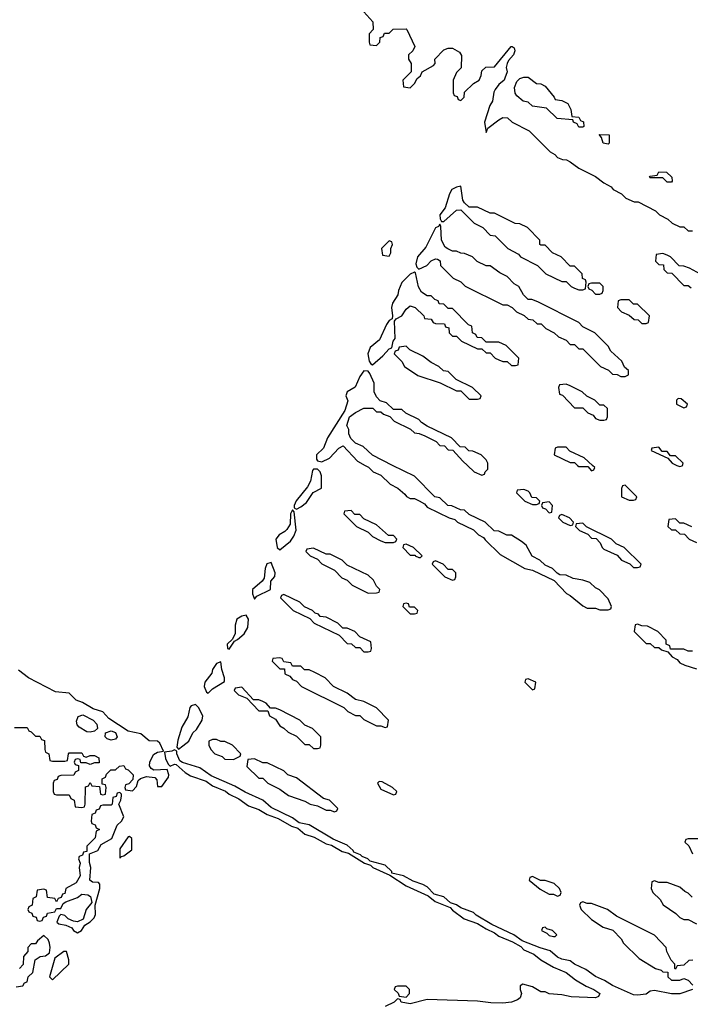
# Model space of a CAD drawing. Header units: inches. Extents: x 2769577 to 2880010, y 685631 to 825129.
# Tile 83 of 155: x 2785295 to 2788480, y 757439 to 762117. Entities that reach past the tile are written whole.
import ezdxf

# ---------------------------------------------------------------- set-up
doc = ezdxf.new("R2010")
doc.units = ezdxf.units.IN
doc.header["$MEASUREMENT"] = 0
doc.layers.add('C7785', color=7, linetype='Continuous')
doc.layers.add('C7786', color=7, linetype='Continuous')

msp = doc.modelspace()

# ---------------------------------------------------------------- linework, layer by layer
at = {"layer": 'C7785', "color": 4, "elevation": 4}
for points in [[(2786710, 759982), (2786690, 759982), (2786684.9, 759975.1), (2786675.5, 759924.5), (2786662, 759898), (2786608.1, 759831.9), (2786598, 759810), (2786598, 759798), (2786610, 759792), (2786630, 759802.8), (2786656.5, 759823.5), (2786689, 759871), (2786728, 759892), (2786728.7, 759950), (2786722, 759970)], [(2788170, 759906), (2788158, 759902), (2788154, 759890), (2788154, 759850), (2788190, 759834), (2788210, 759834), (2788222, 759838), (2788226, 759850)], [(2787690, 759886), (2787658, 759882), (2787654, 759870), (2787694, 759830), (2787730, 759814), (2787750, 759814), (2787762, 759818), (2787766, 759830), (2787750, 759846), (2787727.3, 759847.3), (2787718, 759870), (2787710, 759878)], [(2787810, 759826), (2787778, 759822), (2787774, 759810), (2787778, 759798), (2787792.7, 759792.7), (2787810, 759774), (2787822, 759778), (2787826, 759810)], [(2786590, 759788), (2786581, 759770), (2786578.8, 759721.2), (2786564.5, 759695.5), (2786554.8, 759685.2), (2786526.8, 759670), (2786511, 759650), (2786518, 759610), (2786530, 759598), (2786580.4, 759639.6), (2786596.4, 759663.6), (2786607.3, 759692.7), (2786599, 759779)], [(2786870, 759786), (2786838, 759782), (2786834, 759770), (2786894, 759710), (2786950, 759682), (2786970, 759662), (2787010, 759642), (2787030, 759634), (2787070, 759634), (2787082, 759638), (2787086, 759650), (2787070, 759666), (2787047.3, 759667.3), (2786990, 759718), (2786930, 759746), (2786910, 759766), (2786887.3, 759767.3)], [(2787870, 759766), (2787858, 759762), (2787854, 759750), (2787874, 759730), (2787910, 759714), (2787922, 759718), (2787926, 759730), (2787906, 759750)], [(2787970, 759726), (2787938, 759722), (2787934, 759710), (2787954, 759690), (2787992.7, 759672.7), (2788010, 759654), (2788032.7, 759652.7), (2788052.7, 759632.7), (2788062, 759610), (2788070, 759602), (2788132.7, 759572.7), (2788154, 759550), (2788192.7, 759532.7), (2788210, 759514), (2788230, 759514), (2788242, 759518), (2788246, 759530), (2788166, 759610), (2788127.3, 759627.3), (2788106, 759650), (2787987.3, 759707.3)], [(2786690, 759606), (2786658, 759602), (2786654, 759590), (2786674, 759570), (2786710, 759554), (2786730, 759532), (2786790, 759502), (2786825.4, 759465.4), (2786850, 759454), (2786874, 759430), (2786950, 759392), (2786990, 759394), (2787002, 759398), (2787006, 759410), (2786990, 759426), (2786974.6, 759454.6), (2786950, 759478), (2786850, 759526), (2786826, 759550), (2786770, 759578), (2786750, 759578)], [(2787130, 759626), (2787118, 759622), (2787114, 759610), (2787150, 759574), (2787174, 759574), (2787174, 759570), (2787190, 759562), (2787198, 759562), (2787206, 759570), (2787166, 759610)], [(2786490, 759538), (2786468.1, 759531.9), (2786460.7, 759510), (2786455.3, 759464.7), (2786446.8, 759450), (2786400.7, 759410), (2786401, 759390), (2786410, 759364.7), (2786422, 759378), (2786486, 759410), (2786488, 759450), (2786507.3, 759472.7), (2786508, 759490)], [(2787270, 759546), (2787258, 759542), (2787254, 759530), (2787314, 759470), (2787350, 759454), (2787362, 759458), (2787366, 759470), (2787366, 759490), (2787350, 759506), (2787330, 759506), (2787306, 759530)], [(2786550, 759386), (2786538, 759382), (2786534, 759370), (2786594, 759310), (2786672.7, 759272.7), (2786694, 759250), (2786812.7, 759192.7), (2786850, 759154), (2786871.6, 759151.6), (2786890, 759134), (2786910, 759134), (2786930, 759114), (2786950, 759114), (2786962, 759118), (2786966, 759130), (2786962, 759162), (2786910, 759186), (2786886, 759210), (2786850, 759226), (2786830, 759226), (2786806, 759250), (2786750, 759278), (2786722, 759282), (2786713.6, 759293.6), (2786698, 759298), (2786686, 759310), (2786647.3, 759327.3), (2786626, 759350)], [(2787130, 759346), (2787118, 759342), (2787114, 759330), (2787150, 759294), (2787170, 759294), (2787182, 759298), (2787186, 759310), (2787170, 759326), (2787146, 759326), (2787142, 759342)], [(2786370, 759288), (2786350, 759284), (2786326, 759270), (2786319.1, 759240.9), (2786318.5, 759201.5), (2786306.4, 759173.6), (2786281, 759150), (2786282, 759130), (2786290, 759126), (2786315.3, 759164.7), (2786330, 759172), (2786360.4, 759199.6), (2786378, 759230), (2786382, 759270)], [(2786250, 759066), (2786230, 759058), (2786211.3, 759030), (2786206.8, 759013.2), (2786174.8, 758970), (2786171, 758950), (2786182, 758922), (2786190, 758918), (2786210, 758938), (2786267.3, 758972.7), (2786268, 758990), (2786255.3, 759030)], [(2786530, 759086), (2786498, 759082), (2786494, 759070), (2786530, 759034), (2786552.7, 759032.7), (2786554, 759010), (2786578, 758998), (2786590, 758982), (2786610, 758974), (2786634, 758950), (2786834, 758850), (2786854, 758830), (2786890, 758812), (2786910.9, 758810.9), (2786930, 758792), (2786990, 758762), (2787010, 758762), (2787030, 758754), (2787042, 758758), (2787046, 758790), (2786990, 758848), (2786930, 758878), (2786890, 758888), (2786850, 758918), (2786786, 758950), (2786746, 758990), (2786696.4, 759016.4), (2786670, 759028), (2786648.4, 759028.4), (2786630, 759046), (2786590, 759046), (2786582, 759062), (2786550, 759066), (2786542, 759082)], [(2787710, 758986), (2787698, 758982), (2787694, 758970), (2787730, 758934), (2787742, 758938), (2787746, 758970)], [(2786350, 758946), (2786318, 758942), (2786314, 758930), (2786334, 758910), (2786374, 758894), (2786430, 758834), (2786474, 758834), (2786482, 758810), (2786510, 758794), (2786530, 758762), (2786550, 758752), (2786570, 758732), (2786610, 758714), (2786650, 758674), (2786670, 758674), (2786690, 758654), (2786710, 758654), (2786722, 758658), (2786726, 758670), (2786726, 758710), (2786686, 758750), (2786650, 758766), (2786626, 758790), (2786530, 758838), (2786510, 758846), (2786486, 758846), (2786466, 758870), (2786450, 758878), (2786430, 758886), (2786406, 758886)], [(2786130, 758864), (2786110, 758857.2), (2786102.8, 758850), (2786094, 758806), (2786064.5, 758755.5), (2786045.3, 758694.7), (2786041.4, 758661.4), (2786050, 758651.3), (2786070, 758667.3), (2786098, 758690), (2786118, 758730), (2786135.3, 758744.7), (2786162, 758790), (2786164, 758810), (2786144, 758850)], [(2785630, 758731.8), (2785614, 758734), (2785576.9, 758756.9), (2785567.5, 758767.5), (2785564.2, 758784.2), (2785573.1, 758806.9), (2785595.3, 758815.3), (2785643.8, 758790), (2785661.6, 758770), (2785664.9, 758750), (2785650, 758737)], [(2785730, 758694), (2785710, 758700.9), (2785700.9, 758710), (2785702.7, 758730), (2785730, 758739.5), (2785750.3, 758730.4), (2785758, 758710), (2785750, 758699.3)], [(2786230, 758698), (2786210, 758698), (2786194, 758690), (2786194, 758670), (2786202, 758650), (2786222, 758630), (2786256, 758616), (2786270, 758604.7), (2786310, 758602), (2786342, 758618), (2786346, 758630), (2786306, 758670), (2786270, 758688), (2786250, 758688)], [(2786410, 758606), (2786378, 758602), (2786374, 758570), (2786430, 758514), (2786450, 758514), (2786474, 758490), (2786530, 758462), (2786571.1, 758431.1), (2786650, 758404.7), (2786674, 758390), (2786710, 758382), (2786750, 758362), (2786770, 758362), (2786790, 758354), (2786802, 758358), (2786806, 758370), (2786766, 758410), (2786738, 758418), (2786610, 758515.3), (2786569, 758529), (2786550, 758548), (2786470, 758586), (2786450, 758586)], [(2787002, 758498), (2786994, 758490), (2787010, 758462), (2787070, 758434), (2787082, 758438), (2787086, 758450), (2787066, 758470), (2787016.4, 758496.4)], [(2785770, 758446), (2785758, 758442), (2785752.7, 758427.3), (2785738, 758422), (2785734, 758390), (2785730, 758386), (2785690, 758386), (2785678, 758382), (2785672.7, 758367.3), (2785658, 758362), (2785652.7, 758347.3), (2785638, 758342), (2785634, 758310), (2785638, 758298), (2785652.7, 758292.7), (2785658, 758278), (2785674, 758270), (2785658, 758262), (2785654, 758230), (2785614, 758190), (2785614, 758166), (2785598, 758162), (2785592.7, 758147.3), (2785578, 758142), (2785574, 758130), (2785582, 758110), (2785578, 758090), (2785582, 758050), (2785563.6, 758016.4), (2785514, 757990), (2785510, 757966), (2785498, 757962), (2785492.7, 757947.3), (2785478, 757942), (2785470, 757926), (2785462, 757942), (2785427.3, 757947.3), (2785422, 757982), (2785410, 757986), (2785378, 757982), (2785374, 757950), (2785358, 757942), (2785354, 757910), (2785338, 757902), (2785334, 757890), (2785338, 757878), (2785352.7, 757872.7), (2785358, 757858), (2785372.7, 757852.7), (2785378, 757838), (2785390, 757834), (2785402, 757838), (2785407.3, 757852.7), (2785422, 757858), (2785427.3, 757872.7), (2785462, 757878), (2785470, 757894), (2785490, 757894), (2785502, 757918), (2785513.6, 757926.4), (2785570, 757947.3), (2785590, 757962.8), (2785618.8, 757958.8), (2785631, 757951), (2785636.9, 757923.1), (2785611, 757890), (2785596.8, 757843.2), (2785570, 757832), (2785550, 757834.5), (2785525.6, 757845.6), (2785510, 757862), (2785490, 757866), (2785482, 757858), (2785472, 757830), (2785481, 757821), (2785514.8, 757814.8), (2785542, 757802), (2785551.3, 757790), (2785570, 757778.8), (2785588.7, 757790), (2785604.7, 757815.3), (2785630, 757831.3), (2785648.7, 757850), (2785654.6, 757865.4), (2785654, 757910), (2785675.3, 757990), (2785675.3, 758010), (2785670, 758018), (2785640.4, 758020.4), (2785628, 758030), (2785633.2, 758090), (2785627.3, 758112.7), (2785626, 758154), (2785666, 758170), (2785681.2, 758198.8), (2785732.1, 758227.9), (2785757.2, 758290), (2785779, 758310), (2785789, 758330), (2785766, 758390), (2785775.3, 758410), (2785778, 758430), (2785778, 758438)], [(2785816.4, 758236.4), (2785810, 758235.3), (2785770, 758178), (2785770, 758134), (2785778, 758142), (2785790, 758144.7), (2785827.3, 758172.7), (2785827.3, 758227.3)], [(2787730, 758046), (2787718, 758042), (2787714, 758030), (2787766.8, 757986.8), (2787810, 757962), (2787830, 757962), (2787850, 757954), (2787862, 757958), (2787866, 757970), (2787858, 757990), (2787833.2, 758013.2), (2787790, 758028), (2787768, 758028)], [(2787790, 757806), (2787778, 757802), (2787774, 757790), (2787798, 757778), (2787810, 757766), (2787830, 757762), (2787838, 757762), (2787846, 757770), (2787826, 757790), (2787798, 757798)], [(2785518, 757690), (2785504.7, 757690), (2785462, 757658), (2785436, 757570), (2785450, 757556), (2785528, 757630), (2785528.7, 757650)], [(2787130, 757526), (2787090, 757526), (2787078, 757522), (2787074, 757510), (2787092.7, 757492.7), (2787098, 757478), (2787130, 757474), (2787146, 757490), (2787146, 757510)]]:
    msp.add_lwpolyline(points, close=True, dxfattribs=at)
for points in [[(2786936, 760000), (2786951.6, 759991.6), (2786974, 759970), (2787010, 759954), (2787054, 759910), (2787090.9, 759890.9), (2787123.6, 759863.6), (2787131.6, 759851.6), (2787150, 759842), (2787170, 759842), (2787191.6, 759831.6), (2787216.9, 759816.9), (2787230, 759802), (2787334, 759750), (2787362, 759742), (2787374, 759730), (2787450, 759694), (2787474, 759670), (2787498, 759658), (2787505.4, 759645.4), (2787576.9, 759576.9), (2787694, 759510), (2787730, 759502), (2787832.7, 759452.7), (2787891.6, 759391.6), (2787910, 759382), (2787970, 759332), (2787990, 759322), (2788030, 759322), (2788050, 759314), (2788090, 759314), (2788102, 759318), (2788106, 759330), (2788090, 759366), (2788048.4, 759408.4), (2788030, 759418), (2788003.1, 759443.1), (2787970, 759455.3), (2787923.1, 759463.1), (2787890, 759478), (2787860.4, 759480.4), (2787847.3, 759487.3), (2787826, 759510), (2787790, 759526), (2787766, 759550), (2787728.9, 759568.9), (2787700.4, 759620.4), (2787678, 759638), (2787630, 759668), (2787608.9, 759668.9), (2787570, 759688), (2787548.4, 759688.4), (2787506, 759730), (2787430, 759766), (2787407.3, 759787.3), (2787388.4, 759788.4), (2787347.3, 759807.3), (2787328.7, 759808.7), (2787290, 759846), (2787266, 759850), (2787170, 759948), (2787066, 760000)], [(2787421.1, 760000), (2787454, 759970), (2787490, 759954), (2787502, 759958), (2787506, 759970), (2787518, 759982), (2787518, 760000)], [(2787944, 760000), (2787950, 759994), (2787994, 759994), (2788010, 759974), (2788022, 759978), (2788026, 759990), (2788015.3, 760000)], [(2788416.5, 760000), (2788430, 759994), (2788442, 759998), (2788442.7, 760000)], [(2788488, 759708), (2788450, 759726), (2788430, 759726), (2788410, 759746), (2788378, 759742), (2788374, 759710), (2788390, 759694), (2788410, 759694), (2788430, 759674), (2788452.7, 759672.7), (2788474, 759650), (2788510, 759634)], [(2788490, 759118), (2788470, 759118), (2788450, 759126), (2788386, 759126), (2788382, 759142), (2788366, 759150), (2788366, 759170), (2788326, 759210), (2788276.4, 759236.4), (2788250, 759238), (2788230, 759246), (2788218, 759242), (2788214, 759210), (2788270, 759154), (2788290, 759154), (2788310, 759134), (2788330, 759134), (2788343.6, 759123.6), (2788374, 759114), (2788394, 759090), (2788416.9, 759076.9), (2788430, 759062), (2788454, 759050), (2788510, 759034)], [(2785270, 758754), (2785330, 758754), (2785338, 758738), (2785350, 758734), (2785370, 758714), (2785390, 758714), (2785398, 758698), (2785412.7, 758692.7), (2785414, 758650), (2785418, 758638), (2785434, 758630), (2785438, 758598), (2785450, 758594), (2785510, 758594), (2785522, 758598), (2785526, 758630), (2785530, 758634), (2785590, 758634), (2785598, 758618), (2785610, 758614), (2785630, 758622), (2785650, 758622), (2785671.1, 758611.1), (2785672.7, 758587.3), (2785650, 758586), (2785630, 758578), (2785610, 758586), (2785586, 758586), (2785582, 758602), (2785570, 758606), (2785558, 758602), (2785554, 758590), (2785558, 758578), (2785574, 758574), (2785574, 758550), (2785558, 758542), (2785552.7, 758527.3), (2785490, 758526), (2785478, 758522), (2785472.7, 758507.3), (2785458, 758502), (2785454, 758490), (2785454, 758450), (2785458, 758438), (2785470, 758434), (2785530, 758434), (2785538, 758418), (2785554, 758410), (2785558, 758378), (2785590, 758374), (2785602, 758378), (2785606, 758390), (2785607.3, 758472.7), (2785622, 758478), (2785630, 758494), (2785638, 758478), (2785674, 758474), (2785678, 758438), (2785690, 758434), (2785702, 758438), (2785706, 758470), (2785702, 758482), (2785686, 758486), (2785686, 758510), (2785702, 758518), (2785707.3, 758532.7), (2785727.3, 758552.7), (2785750, 758554), (2785768.4, 758571.6), (2785790, 758574), (2785798, 758558), (2785810, 758554), (2785834, 758530), (2785832.7, 758507.3), (2785812.7, 758487.3), (2785798, 758482), (2785794, 758470), (2785798, 758458), (2785830, 758454), (2785850, 758474), (2785858, 758502), (2785868, 758512), (2785898, 758522), (2785936.3, 758516.3), (2785946.4, 758506.4), (2785950, 758474), (2785970, 758474), (2786002, 758518), (2786004, 758530), (2785995.3, 758555.3), (2785932.5, 758552.5), (2785920.1, 758560.1), (2785912.1, 758572.1), (2785913, 758590), (2785930, 758626), (2785950, 758638), (2785977.2, 758642.8), (2785960.7, 758680.7), (2785950, 758689.4), (2785910, 758691.6), (2785870, 758725.1), (2785810, 758737.6), (2785718, 758798), (2785689.7, 758829.6), (2785643.5, 758843.5), (2785592.8, 758872.8), (2785563.7, 758883.7), (2785530, 758917.2), (2785464.4, 758924.4), (2785337.2, 758990), (2785290, 759027.6)], [(2788490.9, 757509.1), (2788430, 757489.2), (2788390, 757489.3), (2788310, 757505.2), (2788290, 757502), (2788270, 757487.3), (2788230, 757482.4), (2788210, 757485.1), (2788110, 757529.5), (2788073.1, 757553.1), (2788030, 757572), (2787984.4, 757604.4), (2787929.6, 757629.6), (2787910, 757646), (2787870, 757654.5), (2787850, 757663.7), (2787813.8, 757693.8), (2787767, 757707), (2787680.7, 757740.7), (2787642, 757770), (2787538, 757818), (2787462.9, 757862.9), (2787450, 757875.1), (2787390, 757897.2), (2787370, 757912.3), (2787340.9, 757920.9), (2787308.7, 757950), (2787263.2, 757963.2), (2787230, 757997.2), (2787210, 758009), (2787163.7, 758023.7), (2787118, 758050), (2787063.1, 758063.1), (2787062, 758070), (2787030, 758101.2), (2786959, 758119), (2786948.7, 758130), (2786921.5, 758141.5), (2786914, 758150), (2786882, 758162), (2786879, 758170), (2786850, 758195.1), (2786783.7, 758223.7), (2786670, 758292.7), (2786622, 758302), (2786590, 758326), (2786490, 758375.1), (2786450, 758409.4), (2786366.6, 758446.6), (2786316.6, 758476.6), (2786204.5, 758524.5), (2786150, 758562.9), (2786068.7, 758588.7), (2786056, 758596), (2786041.2, 758630), (2786042, 758642), (2786030, 758648.7), (2786017.5, 758642.5), (2785982.8, 758637.2), (2785987.3, 758607.3), (2785999.6, 758579.6), (2786010, 758571), (2786030, 758581), (2786038.8, 758578.8), (2786081.1, 758541.1), (2786105.5, 758525.5), (2786179.9, 758499.9), (2786210, 758477.3), (2786272.7, 758452.7), (2786290, 758437.3), (2786335.9, 758415.9), (2786382.4, 758382.4), (2786430, 758364.9), (2786470, 758340.7), (2786522.5, 758322.5), (2786586, 758286), (2786616.3, 758276.3), (2786650, 758247.7), (2786693.2, 758233.2), (2786750, 758202), (2786776.3, 758196.3), (2786825.8, 758165.8), (2786857.3, 758157.3), (2786932, 758110), (2786961, 758101), (2786972, 758090), (2787052.7, 758052.7), (2787130, 758002.8), (2787234.8, 757954.8), (2787268.2, 757928.2), (2787339.1, 757899.1), (2787350, 757886), (2787405.2, 757845.2), (2787470, 757822.8), (2787510, 757797.3), (2787550, 757778.8), (2787570, 757762.8), (2787635.9, 757735.9), (2787674.4, 757714.4), (2787690, 757698.8), (2787737.1, 757677.1), (2787770, 757650.6), (2787830, 757616.3), (2787890, 757590.7), (2787935.2, 757555.2), (2787984.9, 757524.9), (2788022, 757510), (2788051, 757490), (2788043.6, 757476.4), (2788030.5, 757469.5), (2787914.6, 757474.6), (2787870, 757484), (2787809.1, 757489.1), (2787790, 757498), (2787770, 757498), (2787730, 757522), (2787684.7, 757535.3), (2787672.7, 757527.3), (2787672, 757510), (2787678, 757490), (2787672, 757470), (2787659.8, 757460.2), (2787630.7, 757449.3), (2787590, 757445.2), (2787533.2, 757446.8), (2787470, 757455.1), (2787230, 757462), (2787150, 757442), (2787106, 757450), (2787102, 757462), (2787090, 757466), (2787074, 757450), (2787030, 757429)], [(2788570, 758226), (2788470, 758226), (2788458, 758222), (2788454, 758210), (2788472.7, 758192.7), (2788490, 758154)], [(2788489, 757949), (2788470, 757968), (2788454.6, 757974.6), (2788430, 757995.3), (2788370, 758018), (2788330, 758018), (2788310, 758026), (2788298, 758022), (2788294, 757990), (2788302, 757970), (2788336.9, 757936.9), (2788351.6, 757911.6), (2788411.1, 757871.1), (2788430, 757852), (2788450, 757842), (2788470, 757842), (2788510, 757822)], [(2788491.6, 757648.4), (2788472.7, 757647.3), (2788450, 757626), (2788418, 757622), (2788410, 757606), (2788406, 757610), (2788406, 757630), (2788388.4, 757648.4), (2788368, 757690), (2788366, 757710), (2788310, 757768), (2788130, 757858), (2788086, 757890), (2788010, 757918), (2787990, 757918), (2787970, 757926), (2787958, 757922), (2787954, 757910), (2787962, 757890), (2788010, 757842), (2788066.4, 757806.4), (2788111.3, 757791.3), (2788151.1, 757751.1), (2788162, 757730), (2788236.9, 757656.9), (2788314, 757610), (2788342, 757602), (2788350, 757594), (2788372.7, 757592.7), (2788374, 757570), (2788390, 757554), (2788430, 757554), (2788450, 757562), (2788470, 757554), (2788492, 757530)], [(2785278, 757522), (2785310, 757526.8), (2785318, 757542), (2785330, 757546), (2785335.3, 757570), (2785357.2, 757590), (2785368.7, 757651.3), (2785392.7, 757667.3), (2785418, 757670), (2785436, 757684), (2785439.3, 757710), (2785436, 757730), (2785430, 757748), (2785410, 757766), (2785379.6, 757740.4), (2785370, 757726), (2785350, 757726), (2785334, 757710), (2785334, 757690), (2785312.7, 757667.3), (2785311.6, 757628.4), (2785294, 757610)]]:
    msp.add_lwpolyline(points, dxfattribs=at)
at = {"layer": 'C7786', "color": 4, "elevation": 4}
for points in [[(2786930, 762154), (2786972.7, 762107.3), (2786974, 762070), (2786954, 762050), (2786954, 762010), (2786958, 761998), (2786990, 761994), (2787006, 762010), (2787007.3, 762032.7), (2787022, 762038), (2787027.3, 762052.7), (2787050, 762054), (2787068.4, 762071.6), (2787130, 762074), (2787134, 762070), (2787172, 761990), (2787162, 761970), (2787142, 761950), (2787142, 761930), (2787154, 761910), (2787154, 761870), (2787114, 761830), (2787118, 761798), (2787150, 761794), (2787170, 761814), (2787182, 761838), (2787198, 761850), (2787206, 761870), (2787260.4, 761899.6), (2787268, 761910), (2787266, 761930), (2787310, 761974), (2787330, 761982), (2787350, 761982), (2787383.6, 761963.6), (2787392.7, 761947.3), (2787391.6, 761888.4), (2787370, 761866), (2787354, 761830), (2787354, 761770), (2787358, 761758), (2787372.7, 761752.7), (2787378, 761738), (2787390, 761734), (2787406, 761750), (2787407.3, 761772.7), (2787450, 761814), (2787478, 761830), (2787487.3, 761852.7), (2787490, 761874), (2787508.4, 761891.6), (2787550, 761894), (2787629.4, 761990.6), (2787634, 761990), (2787643.6, 761983.6), (2787646, 761970), (2787640.7, 761950), (2787616.8, 761923.2), (2787610.7, 761910), (2787606, 761890), (2787610.7, 761869.3), (2787599.8, 761840.2), (2787596, 761830), (2787570, 761808.7), (2787553.7, 761786.3), (2787547.3, 761772.7), (2787540.7, 761730), (2787527.3, 761710), (2787514.8, 761670), (2787502.8, 761630), (2787510, 761582), (2787518, 761602), (2787570, 761642), (2787590, 761652), (2787611.6, 761651.6), (2787634, 761630), (2787714, 761590), (2787814, 761490), (2787836.9, 761476.9), (2787850, 761462), (2787872.7, 761452.7), (2787891.6, 761451.6), (2787910, 761442), (2787950, 761412), (2788030, 761372), (2788070, 761342), (2788103.6, 761323.6), (2788114, 761310), (2788154, 761290), (2788174, 761270), (2788212.7, 761252.7), (2788231.6, 761251.6), (2788314, 761210), (2788334, 761190), (2788374, 761170), (2788394, 761150), (2788430, 761134), (2788450, 761134), (2788470, 761114), (2788490, 761114)], [(2788528.4, 760908.4), (2788476.4, 760936.4), (2788450, 760946), (2788427.3, 760947.3), (2788386, 760990), (2788370, 760998), (2788350, 761006), (2788318, 761002), (2788314, 760970), (2788330, 760954), (2788352.7, 760952.7), (2788354, 760930), (2788370, 760914), (2788392.7, 760912.7), (2788450, 760854), (2788470, 760854), (2788483.6, 760843.6)], [(2787518, 760000), (2787518, 760010), (2787510, 760026), (2787486, 760050), (2787447.3, 760067.3), (2787428.4, 760068.4), (2787410, 760086), (2787387.3, 760087.3), (2787346, 760130), (2787230, 760186), (2787203.1, 760203.1), (2787190, 760218), (2787128.4, 760248.4), (2787110, 760266), (2787070, 760266), (2787036.4, 760296.4), (2787007.3, 760307.3), (2786990, 760326), (2786978, 760350), (2786978, 760390), (2786957.2, 760437.2), (2786950, 760448), (2786930, 760448.7), (2786910, 760422), (2786888, 760372), (2786850.8, 760349.2), (2786844.7, 760330), (2786852.8, 760307.2), (2786839.5, 760260.5), (2786756.3, 760130), (2786738.4, 760081.6), (2786704.7, 760050), (2786704.7, 760030), (2786710, 760022), (2786730, 760016), (2786765.6, 760034.4), (2786810, 760082), (2786832, 760092), (2786899.6, 760019.6), (2786936, 760000)], [(2787066, 760000), (2786970, 760048), (2786926, 760090), (2786890, 760106), (2786867.3, 760127.3), (2786858, 760150), (2786858, 760170), (2786849, 760190), (2786862, 760230), (2786890, 760251.3), (2786930, 760271.3), (2786972, 760272), (2786990, 760254), (2787010, 760254), (2787023.6, 760243.6), (2787052.7, 760232.7), (2787074, 760210), (2787151.6, 760171.6), (2787170, 760154), (2787191.6, 760151.6), (2787219.6, 760139.6), (2787272.7, 760112.7), (2787290, 760094), (2787312.7, 760092.7), (2787330, 760074), (2787352.7, 760072.7), (2787399.6, 760019.6), (2787421.1, 760000)], [(2788015.3, 760000), (2787976.4, 760036.4), (2787907.3, 760067.3), (2787890, 760086), (2787850, 760086), (2787838, 760082), (2787834, 760050), (2787910, 760014), (2787930, 760014), (2787944, 760000)], [(2788442.7, 760000), (2788446, 760010), (2788410, 760046), (2788386, 760046), (2788370, 760066), (2788346, 760066), (2788330, 760086), (2788298, 760082), (2788294, 760070), (2788374, 760034), (2788394, 760010), (2788416.5, 760000)]]:
    msp.add_lwpolyline(points, dxfattribs=at)
for points in [[(2787950, 761606), (2787942, 761622), (2787926, 761630), (2787922, 761642), (2787848.4, 761648.4), (2787796.4, 761696.4), (2787730, 761706), (2787710, 761726), (2787686, 761730), (2787656.4, 761756.4), (2787648.9, 761768.9), (2787644.7, 761795.3), (2787656.5, 761823.5), (2787670, 761838), (2787690, 761844.7), (2787710, 761844.7), (2787750, 761814), (2787770, 761812), (2787790, 761802), (2787834, 761750), (2787838, 761738), (2787870, 761734), (2787898.8, 761718.8), (2787912, 761690), (2787918, 761658), (2787950, 761654), (2787958, 761638), (2787972.7, 761632.7), (2787974, 761610), (2787970, 761606)], [(2788090, 761526), (2788066, 761530), (2788058, 761558), (2788047.3, 761572.7), (2788094, 761570), (2788094, 761530)], [(2788370, 761346), (2788350, 761366), (2788290, 761366), (2788286, 761370), (2788290, 761374), (2788322, 761378), (2788330, 761394), (2788367.3, 761392.7), (2788392, 761370), (2788394, 761350), (2788390, 761346)], [(2787390, 761326), (2787370, 761322), (2787346.8, 761310), (2787336, 761290), (2787316.3, 761223.7), (2787291, 761190), (2787291.3, 761171.3), (2787298, 761158), (2787310, 761158), (2787370, 761212), (2787390, 761214), (2787454, 761150), (2787494, 761130), (2787530, 761094), (2787554, 761090), (2787614, 761030), (2787663.6, 761003.6), (2787674, 760990), (2787754, 760950), (2787794, 760910), (2787870, 760874), (2787890, 760874), (2787914, 760850), (2787930, 760842), (2787950, 760834), (2787970, 760834), (2787982, 760838), (2787986, 760870), (2787982, 760882), (2787967.3, 760887.3), (2787966, 760910), (2787930, 760946), (2787910, 760946), (2787866, 760990), (2787826, 761010), (2787790, 761046), (2787770, 761046), (2787766, 761050), (2787766, 761070), (2787706, 761130), (2787670, 761148), (2787648.4, 761148.4), (2787550, 761198), (2787530, 761198), (2787470, 761226), (2787430, 761226), (2787407.3, 761247.3), (2787400.4, 761260.4)], [(2787290, 761146), (2787284.7, 761135.3), (2787270, 761128), (2787223.8, 761036.2), (2787184, 760990), (2787176.9, 760956.9), (2787181, 760941), (2787190, 760932), (2787228, 760950), (2787250, 760972), (2787270, 760982), (2787279.6, 760979.6), (2787291.6, 760971.6), (2787294, 760950), (2787354, 760890), (2787390, 760872), (2787410, 760852), (2787590, 760762), (2787610, 760762), (2787634, 760750), (2787654, 760730), (2787691.6, 760711.6), (2787710, 760694), (2787731.6, 760691.6), (2787752.7, 760672.7), (2787771.6, 760671.6), (2787794, 760650), (2787834, 760630), (2787854, 760610), (2787890, 760594), (2787910, 760574), (2787930, 760574), (2787950, 760554), (2787970, 760554), (2788054, 760470), (2788091.6, 760451.6), (2788110, 760434), (2788132, 760432), (2788150, 760422), (2788170, 760422), (2788186, 760430), (2788186, 760450), (2788167.3, 760467.3), (2788154.6, 760494.6), (2788103.1, 760543.1), (2788090, 760566), (2788026, 760630), (2787970, 760658), (2787950, 760678), (2787756.4, 760776.4), (2787727.3, 760787.3), (2787710, 760788), (2787688, 760810), (2787666, 760850), (2787643.1, 760863.1), (2787610, 760898), (2787574.6, 760914.6), (2787530, 760948), (2787510, 760948), (2787468.4, 760968.4), (2787446, 760990), (2787407.3, 761007.3), (2787390, 761008), (2787370, 761018), (2787350, 761018), (2787328.4, 761028.4), (2787316.4, 761036.4), (2787298, 761070), (2787294.6, 761134.6)], [(2787050, 761066), (2787014, 761030), (2787018, 760998), (2787050, 760994), (2787058, 761010), (2787058, 761030), (2787066, 761050), (2787062, 761062)], [(2787170, 760918), (2787150, 760908.7), (2787110, 760868.7), (2787094, 760830), (2787090.5, 760809.5), (2787064.9, 760770), (2787060.5, 760750), (2787066, 760710), (2787063.6, 760696.4), (2787050, 760689), (2787037.3, 760670), (2787004.4, 760595.6), (2786960.3, 760559.7), (2786947.7, 760530), (2786954.8, 760494.8), (2786962, 760482), (2786970, 760478), (2787020.2, 760519.8), (2787050, 760554), (2787062, 760558), (2787068, 760590), (2787078, 760602), (2787074.6, 760685.4), (2787083.1, 760696.9), (2787109.3, 760710.7), (2787130, 760742), (2787150, 760758), (2787174, 760750), (2787214, 760710), (2787218, 760698), (2787250, 760694), (2787258, 760678), (2787270, 760674), (2787312.7, 760672.7), (2787318, 760658), (2787332.7, 760652.7), (2787334, 760630), (2787350, 760614), (2787370, 760614), (2787394, 760590), (2787470, 760554), (2787490, 760554), (2787510, 760534), (2787530, 760534), (2787554, 760510), (2787570, 760502), (2787590, 760494), (2787610, 760494), (2787630, 760474), (2787650, 760474), (2787662, 760478), (2787666, 760510), (2787606, 760570), (2787570, 760586), (2787510, 760586), (2787490, 760606), (2787467.3, 760607.3), (2787462, 760622), (2787446, 760630), (2787442, 760662), (2787427.3, 760667.3), (2787350, 760746), (2787330, 760746), (2787310, 760766), (2787287.3, 760767.3), (2787282, 760782), (2787267.3, 760787.3), (2787250, 760806), (2787230, 760806), (2787203.1, 760823.1), (2787188.9, 760848.9), (2787175.3, 760915.3)], [(2788050, 760866), (2788010, 760866), (2787998, 760862), (2787994, 760850), (2787998, 760838), (2788012.7, 760832.7), (2788030, 760814), (2788050, 760814), (2788062, 760818), (2788066, 760830), (2788066, 760850)], [(2788190, 760786), (2788150, 760786), (2788138, 760782), (2788134, 760750), (2788154, 760730), (2788190, 760714), (2788212.7, 760692.7), (2788232, 760692), (2788250, 760674), (2788270, 760674), (2788282, 760678), (2788286, 760710), (2788230, 760766), (2788210, 760766)], [(2787130, 760566), (2787098, 760562), (2787092.7, 760547.3), (2787078, 760542), (2787074, 760530), (2787110, 760494), (2787122, 760470), (2787186.4, 760426.4), (2787291.6, 760391.6), (2787370, 760354), (2787390, 760354), (2787430, 760314), (2787470, 760314), (2787482, 760318), (2787486, 760330), (2787446, 760370), (2787368.4, 760408.4), (2787330, 760446), (2787308.4, 760448.4), (2787286, 760470), (2787250, 760488), (2787210, 760518), (2787148.4, 760548.4)], [(2787890, 760386), (2787858, 760382), (2787854, 760370), (2787858, 760338), (2787872.7, 760332.7), (2787930, 760274), (2787970, 760274), (2787994, 760250), (2788018, 760238), (2788030, 760222), (2788050, 760214), (2788070, 760214), (2788082, 760218), (2788086, 760230), (2788086, 760270), (2788070, 760286), (2788050, 760286), (2788026, 760310), (2787988.4, 760328.4), (2787966, 760350), (2787910, 760378)], [(2788422, 760318), (2788414, 760310), (2788414, 760290), (2788450, 760274), (2788462, 760278), (2788466, 760290), (2788436.4, 760316.4)]]:
    msp.add_lwpolyline(points, close=True, dxfattribs=at)

doc.saveas('drawing.dxf')
